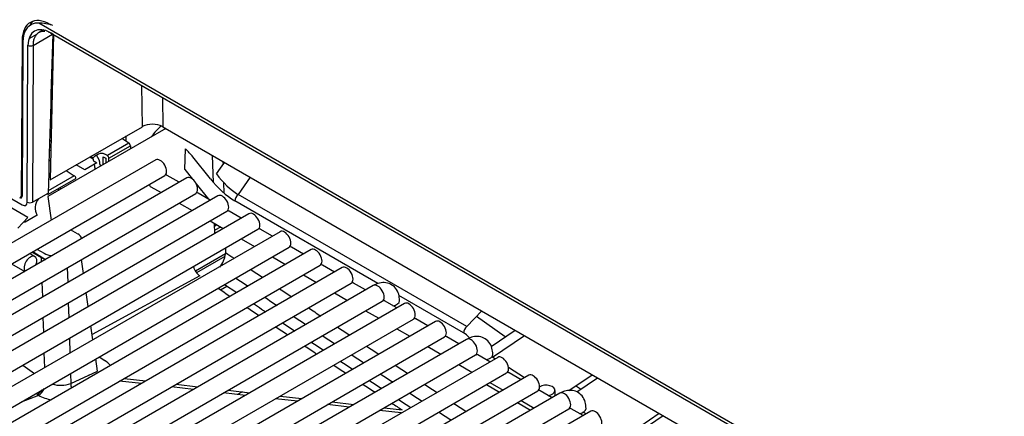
# Model space of a CAD drawing. Header units: millimetres. Extents: x 0 to 287, y 0 to 200.
# Tile 28 of 38: x 221.08 to 232.48, y 92.59 to 97.18. Entities that reach past the tile are written whole.
import ezdxf

# ---------------------------------------------------------------- set-up
doc = ezdxf.new("R2010")
doc.units = ezdxf.units.MM
doc.layers.add('134.133_BW4_CTM-', color=7, linetype='Continuous')
doc.layers.add('Standard', color=7, linetype='Continuous')

# ---------------------------------------------------------------- blocks, each defined once
blk = doc.blocks.new('SE')
at = {"layer": '134.133_BW4_CTM-', "color": 7, "linetype": 'Continuous'}
for p, q in [((221.352, 97.063), (221.296, 97.03)), ((238.24, 87.36), (221.297, 97.143)), ((221.442, 97.12), (221.429, 97.127)), ((221.105, 96.943), (221.093, 95.137)), ((221.113, 96.92), (221.106, 95.138)), ((221.279, 97.016), (221.182, 96.96)), ((221.231, 96.884), (221.458, 97.016)), ((221.468, 97.01), (221.43, 95.328)), ((221.433, 97.03), (238.105, 87.405)), ((221.165, 95.069), (221.172, 96.885)), ((221.231, 96.884), (221.224, 95.069)), ((221.452, 96.785), (221.452, 96.303)), ((222.497, 95.943), (222.493, 96.418)), ((222.73, 96.282), (222.733, 95.943)), ((221.449, 96.146), (221.433, 96.137)), ((221.43, 96.009), (221.446, 96.019)), ((221.448, 96.087), (221.432, 96.078)), ((222.769, 95.921), (221.404, 95.133)), ((221.445, 95.954), (221.428, 95.96)), ((221.429, 95.998), (221.437, 96.003)), ((221.43, 95.328), (222.497, 95.943)), ((222.733, 95.943), (238.363, 86.919)), ((221.423, 95.775), (221.441, 95.785)), ((222.342, 95.752), (222.259, 95.806)), ((222.311, 95.772), (222.31, 95.836)), ((221.438, 95.664), (221.434, 95.666)), ((222.342, 95.752), (222.092, 95.608)), ((222.109, 95.578), (222.359, 95.722)), ((222.359, 95.722), (222.36, 95.685)), ((222.99, 95.448), (222.997, 95.687)), ((222.652, 95.559), (215.051, 91.17)), ((221.417, 95.561), (221.435, 95.549)), ((221.89, 95.593), (221.928, 95.57)), ((221.928, 95.584), (221.901, 95.599)), ((221.991, 95.626), (221.942, 95.597)), ((222.043, 95.502), (222.043, 95.595)), ((222.043, 95.595), (222.074, 95.577)), ((222.092, 95.608), (222.061, 95.625)), ((222.074, 95.577), (222.076, 95.521)), ((222.11, 95.541), (222.109, 95.578)), ((223.285, 95.338), (223.083, 95.593)), ((223.32, 95.296), (223.311, 95.609)), ((221.831, 95.445), (221.731, 95.501)), ((221.97, 95.525), (221.831, 95.445)), ((221.941, 95.542), (221.97, 95.525)), ((221.948, 95.47), (221.948, 95.447)), ((222.007, 95.504), (222.007, 95.481)), ((222.99, 95.448), (223.079, 95.335)), ((223.354, 95.397), (223.449, 95.529)), ((223.431, 95.54), (223.432, 95.505)), ((215.155, 90.99), (222.756, 95.378)), ((223.012, 95.351), (215.411, 90.962)), ((220.438, 95.423), (221.106, 95.037)), ((221.404, 95.158), (221.726, 95.344)), ((221.709, 95.374), (221.406, 95.199)), ((221.615, 95.434), (221.709, 95.374)), ((222.923, 95.299), (222.784, 95.379)), ((223.747, 95.357), (223.605, 95.159)), ((221.523, 95.227), (221.523, 95.202)), ((221.547, 95.241), (221.547, 95.216)), ((222.596, 95.247), (222.714, 95.179)), ((223.12, 95.283), (223.264, 95.102)), ((223.438, 95.297), (223.442, 95.175)), ((215.515, 90.782), (223.116, 95.17)), ((223.372, 95.143), (215.771, 90.754)), ((221.172, 94.891), (220.796, 95.108)), ((221.093, 95.171), (221.106, 95.164)), ((221.224, 95.069), (221.405, 95.174)), ((221.404, 95.133), (221.443, 94.861)), ((223.283, 95.091), (223.143, 95.172)), ((226.254, 93.629), (223.605, 95.159)), ((222.923, 95.059), (223.074, 94.971)), ((225.226, 94.127), (223.567, 95.085)), ((215.875, 90.574), (223.476, 94.963)), ((223.732, 94.935), (216.131, 90.547)), ((221.055, 94.766), (221.172, 94.891)), ((221.281, 94.919), (221.142, 94.839)), ((223.643, 94.884), (223.504, 94.964)), ((216.235, 90.366), (223.836, 94.755)), ((221.13, 94.847), (221.142, 94.839)), ((223.283, 94.851), (223.434, 94.763)), ((223.338, 94.707), (223.334, 94.821)), ((223.357, 94.808), (223.335, 94.795)), ((223.335, 94.795), (223.357, 94.808)), ((223.403, 94.781), (223.337, 94.743)), ((224.003, 94.676), (223.863, 94.756)), ((224.092, 94.727), (216.491, 90.339)), ((221.748, 94.701), (221.666, 94.749)), ((223.643, 94.643), (223.794, 94.555)), ((216.595, 90.158), (224.196, 94.547)), ((221.277, 94.524), (221.359, 94.477)), ((223.46, 94.538), (223.462, 94.485)), ((224.363, 94.468), (224.223, 94.548)), ((224.452, 94.519), (216.851, 90.131)), ((221.254, 94.439), (221.192, 94.475)), ((221.33, 94.426), (221.218, 94.49)), ((221.228, 94.496), (221.377, 94.407)), ((221.331, 94.38), (221.33, 94.426)), ((223.461, 94.471), (223.112, 94.27)), ((223.454, 94.44), (223.126, 94.251)), ((223.462, 94.485), (223.461, 94.471)), ((224.003, 94.435), (224.154, 94.348)), ((216.955, 89.95), (224.556, 94.339)), ((224.812, 94.312), (217.211, 89.923)), ((220.983, 94.355), (221.135, 94.267)), ((221.628, 94.311), (221.633, 94.139)), ((221.816, 94.244), (221.792, 94.406)), ((224.723, 94.26), (224.583, 94.34)), ((223.163, 94.217), (221.917, 93.535)), ((224.363, 94.227), (224.514, 94.14)), ((217.315, 89.743), (224.916, 94.131)), ((225.172, 94.104), (217.571, 89.715)), ((221.343, 93.972), (221.338, 94.144)), ((223.402, 94.055), (223.475, 94.097)), ((223.449, 94.115), (223.59, 94.022)), ((225.083, 94.052), (224.944, 94.132)), ((221.87, 93.86), (221.847, 94.022)), ((224.723, 94.019), (224.874, 93.932)), ((226.217, 93.555), (225.467, 93.988)), ((217.675, 89.535), (225.276, 93.923)), ((225.532, 93.896), (217.931, 89.507)), ((221.64, 93.902), (221.645, 93.73)), ((223.785, 93.894), (223.829, 93.864)), ((225.443, 93.844), (225.303, 93.925)), ((221.355, 93.563), (221.35, 93.735)), ((225.083, 93.812), (225.234, 93.724)), ((226.254, 93.629), (226.429, 93.809)), ((226.7, 93.511), (226.366, 93.744)), ((218.035, 89.327), (225.636, 93.715)), ((225.892, 93.688), (218.291, 89.299)), ((221.925, 93.476), (221.902, 93.638)), ((225.803, 93.636), (225.664, 93.717)), ((218.395, 89.119), (225.996, 93.508)), ((225.443, 93.604), (225.594, 93.516)), ((226.163, 93.428), (226.024, 93.509)), ((226.535, 93.398), (226.813, 93.587)), ((226.551, 93.273), (226.921, 93.524)), ((226.252, 93.48), (218.651, 89.092)), ((221.652, 93.494), (221.657, 93.322)), ((225.803, 93.396), (225.954, 93.308)), ((218.755, 88.911), (226.356, 93.3)), ((226.612, 93.272), (219.011, 88.884)), ((221.368, 93.154), (221.362, 93.326)), ((221.996, 93.277), (222.061, 93.236)), ((226.523, 93.221), (226.383, 93.301)), ((226.58, 93.254), (226.551, 93.273)), ((221.113, 93.182), (221.248, 93.085)), ((221.977, 93.114), (221.957, 93.254)), ((226.163, 93.188), (226.314, 93.1)), ((219.115, 88.703), (226.716, 93.092)), ((226.972, 93.064), (219.371, 88.676)), ((221.664, 93.085), (221.668, 92.968)), ((221.668, 92.968), (221.977, 93.114)), ((221.887, 93.061), (221.877, 93.067)), ((226.922, 93.035), (226.737, 93.154)), ((226.883, 93.013), (226.744, 93.093)), ((227.436, 92.887), (227.707, 93.071)), ((222.486, 92.969), (222.232, 92.997)), ((222.286, 93.028), (222.539, 92.999)), ((223.088, 92.9), (222.834, 92.929)), ((222.888, 92.96), (223.141, 92.931)), ((226.481, 92.956), (226.633, 92.869)), ((226.523, 92.98), (226.675, 92.893)), ((227.571, 92.902), (227.515, 92.941)), ((227.528, 92.872), (227.768, 93.035)), ((219.475, 88.495), (227.076, 92.884)), ((227.332, 92.857), (219.731, 88.468)), ((221.293, 92.83), (221.092, 92.755)), ((223.69, 92.832), (223.436, 92.861)), ((223.49, 92.892), (223.743, 92.863)), ((223.656, 92.873), (223.6, 92.842)), ((224.092, 92.824), (224.345, 92.795)), ((227.243, 92.805), (227.104, 92.885)), ((227.276, 92.824), (227.276, 92.889)), ((224.292, 92.764), (224.038, 92.793)), ((224.894, 92.696), (224.641, 92.725)), ((224.694, 92.756), (224.948, 92.727)), ((226.841, 92.748), (226.993, 92.661)), ((226.883, 92.772), (227.035, 92.685)), ((219.835, 88.288), (227.436, 92.676)), ((227.692, 92.649), (220.091, 88.26)), ((225.496, 92.628), (225.243, 92.657)), ((225.296, 92.687), (225.504, 92.664)), ((227.603, 92.597), (227.464, 92.677)), ((227.637, 92.617), (227.6, 92.636)), ((228.146, 92.396), (228.481, 92.624)), ((228.189, 92.369), (228.527, 92.597))]:
    blk.add_line(p, q, dxfattribs=at)
for centre, radius, start, end in [((221.272, 96.469), 0.674, 73.6004, 87.8744), ((194.863, 141.903), 53.626, 300.7853, 300.9174), ((222.614, 95.706), 0.265, 63.4337, 116.2852), ((223.116, 94.525), 0.349, 323.0021, 351.1229), ((352.386, 286.939), 231.647, 236.18203, 236.21104), ((353.068, 287.76), 232.886, 236.21967, 236.26137), ((352.386, 286.939), 231.647, 236.26862, 236.31054), ((353.068, 287.76), 232.886, 236.31864, 236.36033), ((352.386, 286.939), 231.647, 236.3681, 236.41), ((308.033, 219.701), 151.49, 236.1781, 236.2405), ((451.476, 436.697), 411.531, 236.41513, 236.43137), ((352.386, 286.939), 231.647, 236.4676, 236.50956), ((353.068, 287.76), 232.886, 236.41759, 236.45927), ((308.033, 219.701), 151.49, 236.32833, 236.39235), ((451.476, 436.697), 411.531, 236.46378, 236.48737), ((352.386, 286.939), 231.647, 236.56716, 236.6091), ((353.068, 287.76), 232.886, 236.51654, 236.55831), ((308.033, 219.701), 151.49, 236.48036, 236.5445), ((451.476, 436.697), 411.531, 236.51977, 236.54337), ((352.386, 286.939), 231.647, 236.66671, 236.7087), ((353.068, 287.76), 232.886, 236.61565, 236.65739), ((308.033, 219.701), 151.49, 236.63263, 236.69684), ((451.476, 436.697), 411.531, 236.57579, 236.59941), ((352.386, 286.939), 231.647, 236.76636, 236.80834), ((353.068, 287.76), 232.886, 236.71471, 236.75644), ((221.552, 93.321), 0.372, 254.711, 288.1979), ((221.85, 92.966), 0.182, 179.3288, 195.7713), ((308.033, 219.701), 151.49, 236.78509, 236.84939), ((451.476, 436.697), 411.531, 236.63185, 236.65548), ((352.386, 286.939), 231.647, 236.866, 236.90807), ((221.179, 93.007), 0.194, 300.0157, 325.1246), ((221.455, 93.145), 0.354, 239.6819, 242.9279), ((221.177, 93), 0.206, 304.3842, 334.3352), ((221.538, 93.342), 0.568, 244.4726, 260.7425), ((353.068, 287.76), 232.886, 236.81373, 236.85555), ((308.033, 219.701), 151.49, 236.93775, 236.99067), ((451.476, 436.697), 411.531, 236.68793, 236.71158), ((352.386, 286.939), 231.647, 236.96583, 237.00786), ((353.068, 287.76), 232.886, 236.91305, 236.9549)]:
    blk.add_arc(centre, radius, start, end, dxfattribs=at)
for centre, major_axis, ratio, start_param, end_param in [((221.429, 96.753), (0.229, -0.397), 0.57735, 2.356194, 3.919322), ((221.437, 96.727), (0.234, -0.394), 0.569744, 2.782366, 3.903162), ((221.488, 96.787), (0.229, -0.397), 0.57735, 3.279857, 3.485619), ((221.437, 96.726), (0.191, -0.323), 0.569744, 2.349819, 3.903162), ((221.693, 99.005), (-0.708, -23.387), 0.007421, -1.485435, -1.406009), ((221.201, 96.902), (0.0417, -0.0002), 0.594844, 3.929355, 5.499923), ((221.396, 96.027), (-0.0586, -0.0004), 0.577318, -3.934473, -3.692422), ((222.778, 95.654), (0.208, 0.361), 0.57735, 0.987715, 1.4287), ((221.4, 95.645), (0.05, -0.0008), 0.587337, 0.829341, 1.18104), ((222.342, 95.732), (0.0119, -0.022), 0.556861, 0.836581, 2.355018), ((222.863, 95.288), (-0.294, 0.524), 0.588263, 4.978565, 5.200999), ((221.859, 95.521), (0.062, -0.108), 0.57735, -4.435133, -4.327601), ((221.977, 95.563), (0.0504, -0.0008), 0.587338, 2.908116, 3.914011), ((221.977, 95.576), (-0.05, 0.0008), 0.587337, 5.506824, 6.045376), ((221.918, 95.555), (0.062, -0.108), 0.57735, 0.785398, 1.772006), ((222.026, 95.605), (-0.05, 0.0008), 0.587337, 3.953481, 5.506824), ((222.091, 95.588), (0.0125, -0.0216), 0.57735, 0.820305, 2.338741), ((222.704, 95.468), (-0.0521, 0.0902), 0.57735, 3.141593, 6.283185), ((221.859, 95.521), (0.062, -0.108), 0.57735, 0.785398, 1.141728), ((221.709, 95.354), (-0.0125, 0.0216), 0.57735, 3.961897, 5.480334), ((223.064, 95.261), (-0.0521, 0.0902), 0.57735, 3.141593, 6.283185), ((223.543, 95.725), (0.388, -0.678), 0.551409, 4.981358, 5.525123), ((223.59, 95.751), (0.335, -0.636), 0.542064, 4.999178, 5.542943), ((222.648, 95.337), (-0.0521, -0.0902), 0.57735, 5.754822, 6.283185), ((221.076, 95.155), (-0.0212, 0.0358), 0.569744, 2.349819, 3.903162), ((221.064, 95.154), (-0.0208, 0.0361), 0.57735, 3.149166, 3.919322), ((221.701, 95.002), (0.445, -0.004), 0.583642, 2.731447, 3.483609), ((221.386, 95.168), (-0.0125, 0.0216), 0.57735, 3.961897, 4.547413), ((223.424, 95.053), (-0.0521, 0.0902), 0.57735, 3.141593, 6.283185), ((223.615, 95.111), (0.0333, 0.0577), 0.57735, 0.997681, 2.338741), ((221.106, 95.104), (-0.0425, 0.0717), 0.569744, 2.349964, 3.902934), ((221.194, 95.087), (0.0417, -0.0002), 0.594844, 3.929355, 5.499923), ((223.784, 94.845), (-0.0521, 0.0902), 0.57735, 3.141593, 6.283185), ((221.629, 94.633), (-0.168, -0.001), 0.574864, 3.292208, 3.918047), ((224.144, 94.637), (-0.0521, 0.0902), 0.57735, 3.141593, 6.283185), ((224.504, 94.429), (-0.0521, 0.0902), 0.57735, 3.141593, 6.283185), ((221.201, 94.349), (-0.0521, -0.0902), 0.57735, 1.816602, 6.03738), ((221.477, 94.511), (0.208, 0.001), 0.573294, 3.923902, 4.200922), ((221.477, 94.545), (-0.167, 0), 0.57735, 0.786012, 1.41612), ((223.17, 94.317), (0.06, -0.11), 0.59145, 4.352618, 5.462727), ((224.864, 94.221), (-0.0521, 0.0902), 0.57735, 3.141593, 6.283185), ((410.506, 189.642), (-256.024, 16.672), 0.589806, 0.790319, 0.791118), ((225.224, 94.013), (-0.0521, 0.0902), 0.57735, 3.141593, 6.283185), ((225.371, 93.928), (-0.104, 0), 0.57735, 1.825901, 3.141268), ((225.584, 93.806), (-0.0521, 0.0902), 0.57735, 3.141593, 6.283185), ((225.944, 93.598), (-0.0521, 0.0902), 0.57735, 3.141593, 6.283185), ((226.264, 93.581), (0.0333, 0.0577), 0.57735, 0.997681, 2.338741), ((226.219, 93.362), (-0.11, 0.205), 0.570119, 5.127008, 5.538505), ((226.304, 93.39), (-0.0521, 0.0902), 0.57735, 3.141593, 6.283185), ((226.452, 93.305), (-0.104, 0), 0.57735, 1.825901, 3.141268), ((226.664, 93.182), (-0.0521, 0.0902), 0.57735, 3.141593, 6.283185), ((221.821, 93.106), (-0.337, 0.019), 0.582862, 3.607814, 3.956862), ((227.024, 92.974), (-0.0521, 0.0902), 0.57735, 3.141593, 6.283185), ((227.172, 92.889), (-0.104, 0), 0.57735, 1.825901, 5.497787), ((227.384, 92.766), (-0.0521, 0.0902), 0.57735, 3.141593, 6.283185), ((227.532, 92.681), (-0.104, 0), 0.57735, 1.825901, 3.141268), ((227.744, 92.558), (-0.0521, 0.0902), 0.57735, 3.141593, 6.283185)]:
    blk.add_ellipse(centre, major_axis=major_axis, ratio=ratio, start_param=start_param, end_param=end_param, dxfattribs=at)
for points, knots in [([(221.369, 97.046), (221.367, 97.046), (221.36, 97.046), (221.348, 97.046), (221.335, 97.045), (221.323, 97.042), (221.31, 97.038), (221.298, 97.032), (221.287, 97.025), (221.277, 97.016), (221.267, 97.005), (221.258, 96.993), (221.25, 96.979), (221.243, 96.964), (221.238, 96.946), (221.234, 96.927), (221.231, 96.907), (221.231, 96.892), (221.231, 96.884)], [0.2632133, 0.2632133, 0.2632133, 0.2632133, 0.2876606, 0.3281307, 0.3696037, 0.4120794, 0.4555579, 0.5000391, 0.5455231, 0.5920099, 0.6394993, 0.6879915, 0.7374863, 0.7879838, 0.8394839, 0.8919867, 0.9454921, 1, 1, 1, 1]), ([(221.463, 97.014), (221.459, 97.016), (221.451, 97.021), (221.439, 97.027), (221.426, 97.032), (221.417, 97.035), (221.412, 97.037), (221.411, 97.037)], [0, 0, 0, 0, 0.0324478, 0.0658984, 0.1003518, 0.135808, 0.1438865, 0.1438865, 0.1438865, 0.1438865]), ([(222.784, 95.379), (222.782, 95.38), (222.779, 95.382), (222.773, 95.384), (222.767, 95.385), (222.763, 95.385), (222.761, 95.385)], [0.5, 0.5, 0.5, 0.5, 0.5553808, 0.6107747, 0.6661949, 0.7175019, 0.7175019, 0.7175019, 0.7175019]), ([(223.504, 94.964), (223.502, 94.965), (223.499, 94.966), (223.493, 94.968), (223.487, 94.969), (223.483, 94.969), (223.481, 94.969)], [0.5, 0.5, 0.5, 0.5, 0.5553808, 0.6107747, 0.6661949, 0.7175019, 0.7175019, 0.7175019, 0.7175019]), ([(224.944, 94.132), (224.942, 94.133), (224.939, 94.135), (224.933, 94.137), (224.927, 94.137), (224.923, 94.138), (224.921, 94.138)], [0.5, 0.5, 0.5, 0.5, 0.5553808, 0.6107747, 0.6661949, 0.7175019, 0.7175019, 0.7175019, 0.7175019]), ([(225.476, 93.928), (225.474, 93.956), (225.47, 94.005), (225.434, 94.075), (225.374, 94.124), (225.3, 94.142), (225.23, 94.132), (225.192, 94.114), (225.172, 94.104)], [0, 0, 0, 0, 0.16763, 0.352967, 0.522092, 0.696667, 0.864979, 1, 1, 1, 1]), ([(225.276, 93.923), (225.281, 93.926), (225.29, 93.93), (225.292, 93.929), (225.288, 93.93), (225.287, 93.93)], [0, 0, 0, 0, 0.40701, 0.856852, 1, 1, 1, 1]), ([(225.664, 93.717), (225.662, 93.717), (225.659, 93.719), (225.653, 93.721), (225.647, 93.722), (225.643, 93.722), (225.641, 93.722)], [0.5, 0.5, 0.5, 0.5, 0.5553808, 0.6107747, 0.6661949, 0.7175019, 0.7175019, 0.7175019, 0.7175019]), ([(226.024, 93.509), (226.022, 93.51), (226.019, 93.511), (226.013, 93.513), (226.007, 93.514), (226.003, 93.514), (226.001, 93.514)], [0.5, 0.5, 0.5, 0.5, 0.5553808, 0.6107747, 0.6661949, 0.7175019, 0.7175019, 0.7175019, 0.7175019]), ([(226.556, 93.305), (226.554, 93.332), (226.55, 93.381), (226.514, 93.451), (226.454, 93.5), (226.38, 93.519), (226.31, 93.509), (226.272, 93.49), (226.252, 93.48)], [0, 0, 0, 0, 0.16763, 0.352967, 0.522092, 0.696667, 0.864979, 1, 1, 1, 1]), ([(226.356, 93.3), (226.362, 93.302), (226.37, 93.307), (226.372, 93.305), (226.368, 93.306), (226.367, 93.306)], [0, 0, 0, 0, 0.40701, 0.856852, 1, 1, 1, 1]), ([(226.744, 93.093), (226.742, 93.094), (226.739, 93.096), (226.733, 93.097), (226.728, 93.098), (226.723, 93.098), (226.721, 93.098)], [0.5, 0.5, 0.5, 0.5, 0.5553808, 0.6107747, 0.6661949, 0.7175019, 0.7175019, 0.7175019, 0.7175019]), ([(227.104, 92.885), (227.102, 92.886), (227.099, 92.888), (227.093, 92.889), (227.088, 92.89), (227.083, 92.89), (227.081, 92.89)], [0.5, 0.5, 0.5, 0.5, 0.5553808, 0.6107747, 0.6661949, 0.7175019, 0.7175019, 0.7175019, 0.7175019]), ([(227.636, 92.681), (227.634, 92.709), (227.63, 92.757), (227.595, 92.827), (227.534, 92.877), (227.46, 92.895), (227.39, 92.885), (227.352, 92.867), (227.332, 92.857)], [0, 0, 0, 0, 0.16763, 0.352967, 0.522092, 0.696667, 0.864979, 1, 1, 1, 1]), ([(227.436, 92.676), (227.442, 92.679), (227.45, 92.683), (227.452, 92.682), (227.448, 92.683), (227.447, 92.683)], [0, 0, 0, 0, 0.40701, 0.856852, 1, 1, 1, 1])]:
    blk.add_open_spline(points, degree=3, knots=knots, dxfattribs=at)
for points in [[(223.143, 95.172), (223.137, 95.175), (223.129, 95.177), (223.121, 95.177)], [(223.864, 94.756), (223.857, 94.76), (223.849, 94.761), (223.841, 94.761)], [(224.224, 94.548), (224.217, 94.552), (224.209, 94.554), (224.201, 94.553)], [(224.584, 94.34), (224.577, 94.344), (224.569, 94.346), (224.561, 94.345)], [(225.304, 93.925), (225.299, 93.927), (225.294, 93.929), (225.288, 93.93)], [(226.384, 93.301), (226.379, 93.304), (226.374, 93.305), (226.368, 93.306)], [(227.464, 92.677), (227.459, 92.68), (227.454, 92.682), (227.448, 92.682)]]:
    blk.add_open_spline(points, degree=3, dxfattribs=at)

msp = doc.modelspace()

# ---------------------------------------------------------------- block references
at = {"layer": 'Standard'}
msp.add_blockref('SE', (0, 0), dxfattribs=at)

doc.saveas('drawing.dxf')
